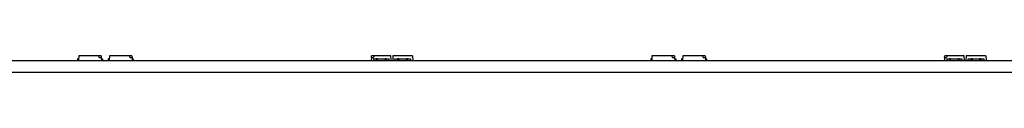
# Model space of a CAD drawing. Header units: millimetres. Extents: x 35 to 1170, y 11 to 451.
# Tile 11 of 19: x 602.9 to 740.3, y 439 to 441.25. Entities that reach past the tile are written whole.
import ezdxf

# ---------------------------------------------------------------- set-up
doc = ezdxf.new("R2010")
doc.units = ezdxf.units.MM
doc.layers.add('Default', color=7, linetype='Continuous')
doc.layers.add('LINLED_1120X28MM', color=7, linetype='Continuous')

# ---------------------------------------------------------------- blocks, each defined once
blk = doc.blocks.new('SE1')
at = {"layer": 'LINLED_1120X28MM', "color": 7, "linetype": 'Continuous'}
for p, q in [((611.13, 441.25), (611.1, 440.6)), ((613.95, 441.25), (611.13, 441.25)), ((613.99, 441.05), (613.95, 441.25)), ((614.26, 441.25), (613.95, 441.25)), ((614.26, 441.25), (614.28, 441.05)), ((615.43, 441.25), (615.4, 440.6)), ((618.25, 441.25), (615.43, 441.25)), ((618.29, 441.05), (618.25, 441.25)), ((618.56, 441.25), (618.25, 441.25)), ((618.56, 441.25), (618.58, 441.05)), ((651.97, 441.05), (651.98, 441.25)), ((652.3, 441.25), (651.98, 441.25)), ((652.3, 441.25), (652.25, 441.05)), ((654.71, 441.25), (652.3, 441.25)), ((654.75, 440.6), (654.71, 441.25)), ((654.98, 441.25), (654.95, 440.6)), ((657.71, 441.25), (654.98, 441.25)), ((657.71, 441.25), (657.75, 440.6)), ((691.13, 441.25), (691.1, 440.6)), ((693.95, 441.25), (691.13, 441.25)), ((693.99, 441.05), (693.95, 441.25)), ((694.26, 441.25), (693.95, 441.25)), ((694.26, 441.25), (694.28, 441.05)), ((695.43, 441.25), (695.4, 440.6)), ((698.25, 441.25), (695.43, 441.25)), ((698.29, 441.05), (698.25, 441.25)), ((698.56, 441.25), (698.25, 441.25)), ((698.56, 441.25), (698.58, 441.05)), ((731.97, 441.05), (731.98, 441.25)), ((732.3, 441.25), (731.98, 441.25)), ((732.3, 441.25), (732.25, 441.05)), ((734.71, 441.25), (732.3, 441.25)), ((734.75, 440.6), (734.71, 441.25)), ((734.98, 441.25), (734.95, 440.6)), ((737.71, 441.25), (734.98, 441.25)), ((737.71, 441.25), (737.75, 440.6)), ((38.35, 440.6), (1151.35, 440.6)), ((611.11, 440.85), (610.95, 440.85)), ((610.95, 440.85), (610.95, 440.6)), ((611.1, 440.6), (614.3, 440.6)), ((611.25, 440.6), (611.25, 440.6)), ((611.35, 440.6), (611.35, 440.6)), ((611.45, 440.6), (611.45, 440.6)), ((611.52, 440.6), (611.52, 440.6)), ((611.62, 440.6), (611.62, 440.6)), ((611.95, 440.6), (611.95, 440.6)), ((612.05, 440.6), (612.05, 440.6)), ((613.99, 441.05), (614.28, 441.05)), ((614.28, 441.05), (614.3, 440.6)), ((614.29, 440.85), (614.45, 440.85)), ((614.45, 440.85), (614.45, 440.6)), ((615.41, 440.85), (615.25, 440.85)), ((615.25, 440.85), (615.25, 440.6)), ((615.4, 440.6), (618.6, 440.6)), ((615.55, 440.6), (615.55, 440.6)), ((615.65, 440.6), (615.65, 440.6)), ((615.75, 440.6), (615.75, 440.6)), ((615.82, 440.6), (615.82, 440.6)), ((615.92, 440.6), (615.92, 440.6)), ((616.25, 440.6), (616.25, 440.6)), ((616.35, 440.6), (616.35, 440.6)), ((618.29, 441.05), (618.58, 441.05)), ((618.58, 441.05), (618.6, 440.6)), ((618.59, 440.85), (618.75, 440.85)), ((618.75, 440.85), (618.75, 440.6)), ((651.97, 441.05), (651.95, 440.6)), ((651.95, 440.6), (652.26, 440.6)), ((651.97, 441.05), (652.25, 441.05)), ((652.26, 440.85), (652.68, 440.85)), ((652.26, 440.85), (652.26, 440.6)), ((652.81, 440.85), (652.68, 440.85)), ((652.68, 440.6), (652.68, 440.85)), ((652.81, 440.85), (653.89, 440.85)), ((652.81, 440.6), (652.81, 440.85)), ((654.02, 440.85), (653.89, 440.85)), ((653.89, 440.6), (653.89, 440.85)), ((654.02, 440.85), (654.44, 440.85)), ((654.02, 440.6), (654.02, 440.85)), ((654.44, 440.6), (654.44, 440.85)), ((654.44, 440.6), (654.75, 440.6)), ((654.95, 440.6), (655.26, 440.6)), ((655.26, 440.6), (655.26, 440.85)), ((655.26, 440.85), (655.68, 440.85)), ((655.68, 440.6), (655.68, 440.85)), ((655.81, 440.85), (655.68, 440.85)), ((655.81, 440.85), (656.89, 440.85)), ((655.81, 440.85), (655.81, 440.6)), ((657.02, 440.85), (656.89, 440.85)), ((656.89, 440.6), (656.89, 440.85)), ((657.02, 440.85), (657.44, 440.85)), ((657.02, 440.85), (657.02, 440.6)), ((657.44, 440.85), (657.44, 440.6)), ((657.44, 440.6), (657.75, 440.6)), ((691.11, 440.85), (690.95, 440.85)), ((690.95, 440.85), (690.95, 440.6)), ((691.1, 440.6), (694.3, 440.6)), ((691.25, 440.6), (691.25, 440.6)), ((691.35, 440.6), (691.35, 440.6)), ((691.45, 440.6), (691.45, 440.6)), ((691.52, 440.6), (691.52, 440.6)), ((691.62, 440.6), (691.62, 440.6)), ((691.95, 440.6), (691.95, 440.6)), ((692.05, 440.6), (692.05, 440.6)), ((693.99, 441.05), (694.28, 441.05)), ((694.28, 441.05), (694.3, 440.6)), ((694.29, 440.85), (694.45, 440.85)), ((694.45, 440.85), (694.45, 440.6)), ((695.41, 440.85), (695.25, 440.85)), ((695.25, 440.85), (695.25, 440.6)), ((695.4, 440.6), (698.6, 440.6)), ((695.55, 440.6), (695.55, 440.6)), ((695.65, 440.6), (695.65, 440.6)), ((695.75, 440.6), (695.75, 440.6)), ((695.82, 440.6), (695.82, 440.6)), ((695.92, 440.6), (695.92, 440.6)), ((696.25, 440.6), (696.25, 440.6)), ((696.35, 440.6), (696.35, 440.6)), ((698.29, 441.05), (698.58, 441.05)), ((698.58, 441.05), (698.6, 440.6)), ((698.59, 440.85), (698.75, 440.85)), ((698.75, 440.85), (698.75, 440.6)), ((731.97, 441.05), (731.95, 440.6)), ((731.95, 440.6), (732.26, 440.6)), ((731.97, 441.05), (732.25, 441.05)), ((732.26, 440.85), (732.68, 440.85)), ((732.26, 440.85), (732.26, 440.6)), ((732.81, 440.85), (732.68, 440.85)), ((732.68, 440.6), (732.68, 440.85)), ((732.81, 440.85), (733.89, 440.85)), ((732.81, 440.6), (732.81, 440.85)), ((734.02, 440.85), (733.89, 440.85)), ((733.89, 440.6), (733.89, 440.85)), ((734.02, 440.85), (734.44, 440.85)), ((734.02, 440.6), (734.02, 440.85)), ((734.44, 440.6), (734.44, 440.85)), ((734.44, 440.6), (734.75, 440.6)), ((734.95, 440.6), (735.26, 440.6)), ((735.26, 440.6), (735.26, 440.85)), ((735.26, 440.85), (735.68, 440.85)), ((735.68, 440.6), (735.68, 440.85)), ((735.81, 440.85), (735.68, 440.85)), ((735.81, 440.85), (736.89, 440.85)), ((735.81, 440.85), (735.81, 440.6)), ((737.02, 440.85), (736.89, 440.85)), ((736.89, 440.6), (736.89, 440.85)), ((737.02, 440.85), (737.44, 440.85)), ((737.02, 440.85), (737.02, 440.6)), ((737.44, 440.85), (737.44, 440.6)), ((737.44, 440.6), (737.75, 440.6)), ((38.35, 439), (1151.35, 439))]:
    blk.add_line(p, q, dxfattribs=at)

msp = doc.modelspace()

# ---------------------------------------------------------------- block references
at = {"layer": 'Default'}
msp.add_blockref('SE1', (0, 0), dxfattribs=at)

doc.saveas('drawing.dxf')
